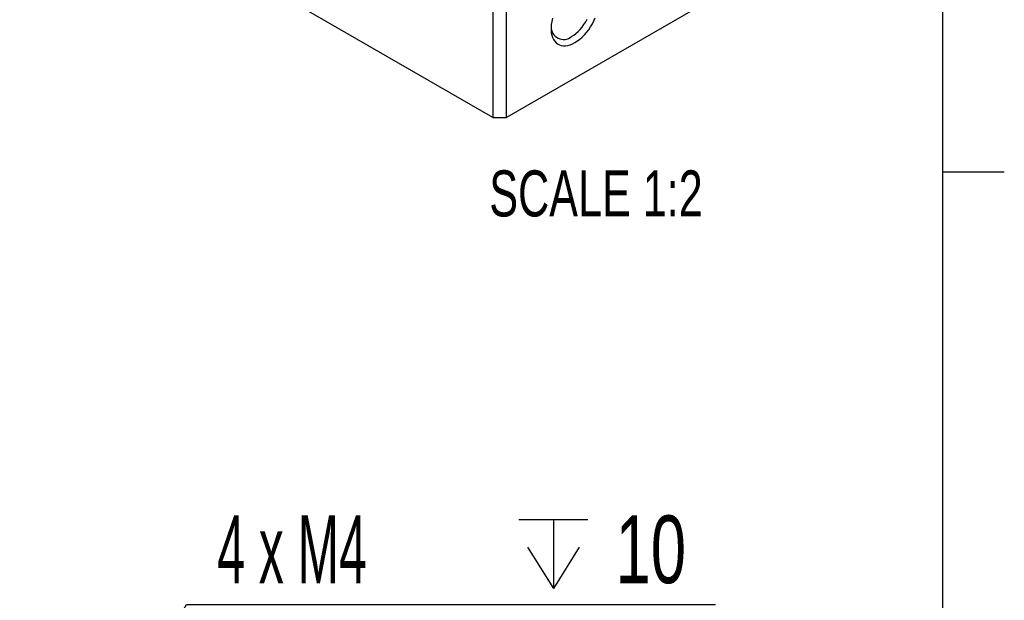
# Model space of a CAD drawing. Extents: x 11 to 421, y 5 to 275.
# Tile 6 of 9: x 368 to 419, y 183 to 213. Entities that reach past the tile are written whole.
import ezdxf
from ezdxf.enums import TextEntityAlignment as Align

# ---------------------------------------------------------------- set-up
doc = ezdxf.new("R2010")
doc.units = 0
doc.layers.get('0').update_dxf_attribs({"linetype": 'CONTINUOUS'})
doc.dimstyles.new('SLDDIMSTYLE1', dxfattribs={"dimtxt": 3.5, "dimasz": 3, "dimexe": 0, "dimexo": 0.0625, "dimgap": 0.875, "dimtad": 0, "dimtih": 1, "dimtoh": 1, "dimrnd": 1e-09, "dimzin": 12, "dimblk1": 'NONE', "dimsah": 1, "dimcen": 0, "dimazin": 3, "dimtfac": 1, "dimtmove": 0, "dimatfit": 3})

# ---------------------------------------------------------------- blocks, each defined once
blk = doc.blocks.new('SW_SYMBOL_HOLE_DEPTH')
at = {"color": 0, "linetype": 'CONTINUOUS'}
for p, q in [((0, 875), (800, 875)), ((400, 875), (400, 75)), ((100, 555), (400, 75)), ((700, 555), (400, 75))]:
    blk.add_line(p, q, dxfattribs=at)
blk = doc.blocks.new('*D27')
at = {"color": 7, "linetype": 'CONTINUOUS'}
for p, q in [((369.91, 170.777), (376.874, 182.749)), ((376.874, 182.749), (404.214, 182.749)), ((368.25, 167.924), (369.91, 170.777))]:
    blk.add_line(p, q, dxfattribs=at)
blk.add_solid([(369.91, 170.777), (371.85, 173.119), (370.986, 173.621)], dxfattribs=at)
at = {"color": 7, "linetype": 'CONTINUOUS', "xscale": 0.0044707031, "yscale": 0.0044707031, "zscale": 0.0044707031}
blk.add_blockref('SW_SYMBOL_HOLE_DEPTH', (394.041, 183.234), dxfattribs=at)
at = {"color": 7, "linetype": 'CONTINUOUS'}
for s, width, p in [('4 x M4 ', 0.55, (378.461, 182.802, 7.85)), ('10', 0.7, (399.042, 182.802, 7.85))]:
    blk.add_text(s, height=3.5, dxfattribs=dict(at, width=width)).set_placement(p, align=Align.BOTTOM_LEFT)
blk = doc.blocks.new('_NONE')

msp = doc.modelspace()

# ---------------------------------------------------------------- linework, layer by layer
at = {"color": 7, "linetype": 'CONTINUOUS'}
for p, q in [((415.957, 9.959), (415.957, 270.309)), ((392.704, 207.921), (378.561, 216.085)), ((407.553, 216.085), (393.411, 207.921)), ((392.704, 213.433), (392.704, 207.921)), ((393.411, 207.921), (393.411, 213.433)), ((415.957, 205.112), (419.132, 205.112))]:
    msp.add_line(p, q, dxfattribs=at)
for points in [[(395.786, 213.055), (395.748, 212.895), (395.723, 212.739), (395.71, 212.587), (395.71, 212.443), (395.723, 212.306), (395.748, 212.179), (395.786, 212.062), (395.835, 211.958), (395.896, 211.866), (395.968, 211.789), (396.049, 211.726), (396.14, 211.679), (396.239, 211.647), (396.346, 211.632), (396.458, 211.633), (396.576, 211.651), (396.697, 211.685), (396.821, 211.734), (396.946, 211.799)], [(396.769, 212.106), (396.884, 212.179), (396.997, 212.266), (397.108, 212.365), (397.215, 212.476), (397.316, 212.597), (397.411, 212.726), (397.499, 212.862), (397.578, 213.004)], [(396.946, 211.799), (397.071, 211.879), (397.195, 211.972), (397.317, 212.079), (397.434, 212.197), (397.547, 212.326), (397.653, 212.464), (397.752, 212.609), (397.843, 212.762), (397.925, 212.919), (397.996, 213.079)]]:
    msp.add_lwpolyline(points, dxfattribs=at)
for centre, radius, start, end in [((396.358, 212.604), 0.646, 178.3975, 309.541), ((393.057, 233.033), 25.115, 269.1934, 270.8066)]:
    msp.add_arc(centre, radius, start, end, dxfattribs=at)

# ---------------------------------------------------------------- texts
at = {"color": 7, "linetype": 'CONTINUOUS', "width": 0.7}
msp.add_text('SCALE 1:2', height=2.3813, dxfattribs=at).set_placement((392.518, 202.094), align=Align.BOTTOM_LEFT)

# ---------------------------------------------------------------- dimensions: what is measured, and where the dimension line sits
at = {"color": 7, "linetype": 'CONTINUOUS'}
dim = msp.add_diameter_dim_2p(p1=(368.25, 167.924), p2=(369.91, 170.777), text='4 x M4 {\\fGDT;x}10', dimstyle='SLDDIMSTYLE1', override={"dimpost": '<>'}, dxfattribs=at)
dim.commit()
dim.dimension.update_dxf_attribs({"geometry": '*D27', "text_midpoint": (391.338, 185.554), "dimtype": 163})

doc.saveas('drawing.dxf')
